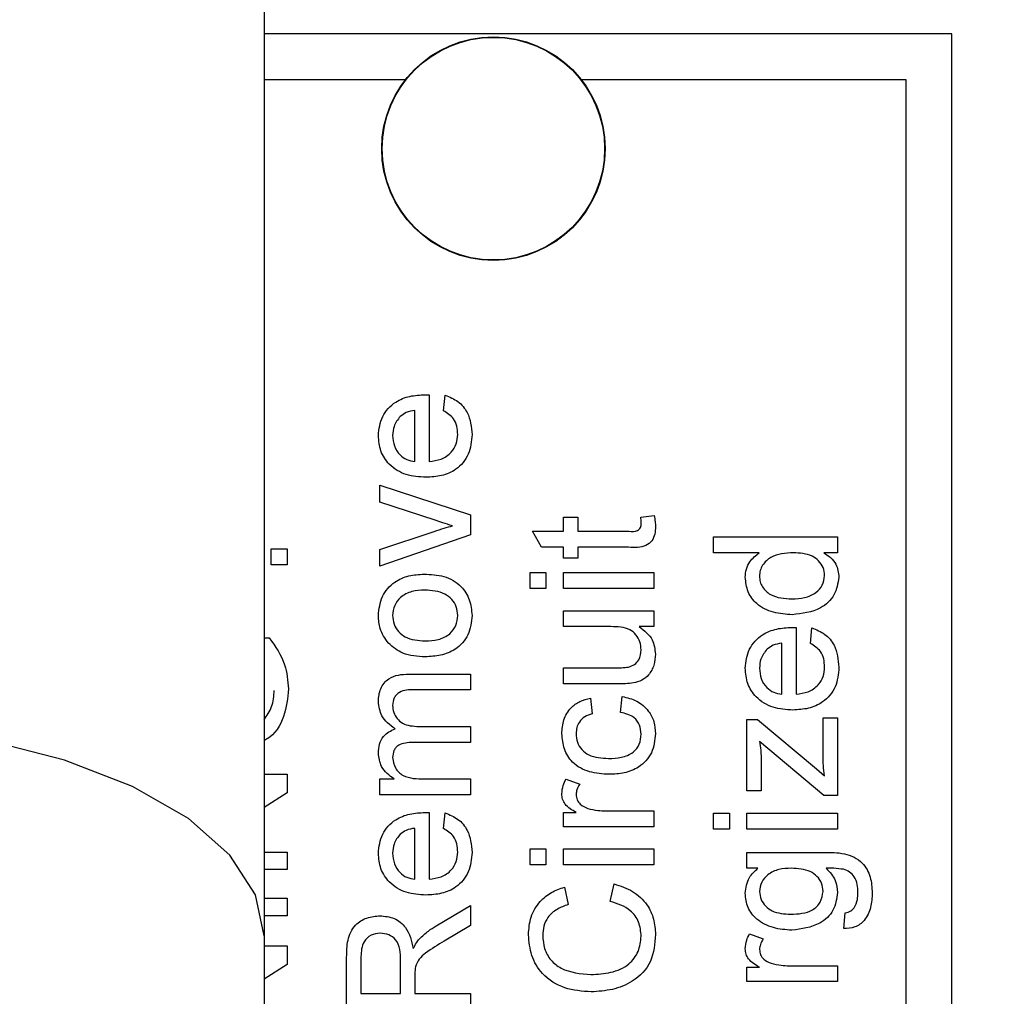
# Model space of a CAD drawing. Header units: millimetres. Extents: x 51 to 3958, y -118 to 3790.
# Tile 14 of 22: x 2012 to 2033, y 1836 to 1857. Entities that reach past the tile are written whole.
import ezdxf

# ---------------------------------------------------------------- set-up
doc = ezdxf.new("R2010")
doc.units = ezdxf.units.MM

msp = doc.modelspace()

# ---------------------------------------------------------------- linework, layer by layer
at = {"color": 7, "linetype": 'Continuous', "lineweight": 25}
for p, q in [((2017.054, 1941.803), (2017.054, 1836.916)), ((2032.054, 1856.571), (2017.054, 1856.571)), ((2032.054, 1814.571), (2032.054, 1856.571)), ((2020.134, 1855.571), (2017.054, 1855.571)), ((2031.054, 1855.571), (2023.973, 1855.571)), ((2031.054, 1815.571), (2031.054, 1855.571)), ((2020.654, 1848.706), (2020.654, 1847.254)), ((2020.965, 1848.358), (2021, 1848.697)), ((2020.342, 1847.254), (2020.342, 1848.362)), ((2019.58, 1846.369), (2019.58, 1846.735)), ((2019.58, 1846.735), (2021.554, 1846.094)), ((2020.784, 1845.973), (2019.58, 1846.369)), ((2021.554, 1846.094), (2021.554, 1845.655)), ((2023.58, 1846.043), (2023.892, 1846.043)), ((2023.58, 1845.731), (2023.58, 1846.043)), ((2023.892, 1846.043), (2023.892, 1845.731)), ((2025.268, 1846.043), (2025.558, 1846.077)), ((2019.58, 1845.336), (2020.762, 1845.729)), ((2021.554, 1845.655), (2019.58, 1844.97)), ((2023.1, 1845.385), (2022.903, 1845.731)), ((2022.903, 1845.731), (2023.58, 1845.731)), ((2023.892, 1845.731), (2025.012, 1845.731)), ((2026.854, 1845.264), (2026.854, 1845.61)), ((2026.854, 1845.61), (2029.554, 1845.61)), ((2029.554, 1845.61), (2029.554, 1845.264)), ((2023.58, 1845.385), (2023.1, 1845.385)), ((2023.58, 1845.143), (2023.58, 1845.385)), ((2024.999, 1845.385), (2023.892, 1845.385)), ((2023.892, 1845.385), (2023.892, 1845.143)), ((2017.207, 1845.35), (2017.554, 1845.35)), ((2017.207, 1845.004), (2017.207, 1845.35)), ((2017.554, 1845.35), (2017.554, 1845.004)), ((2019.58, 1844.97), (2019.58, 1845.336)), ((2023.892, 1845.143), (2023.58, 1845.143)), ((2027.851, 1845.264), (2026.854, 1845.264)), ((2029.554, 1845.264), (2029.256, 1845.264)), ((2017.554, 1845.004), (2017.207, 1845.004)), ((2022.854, 1844.831), (2023.2, 1844.831)), ((2022.854, 1844.485), (2022.854, 1844.831)), ((2023.2, 1844.831), (2023.2, 1844.485)), ((2023.58, 1844.485), (2023.58, 1844.831)), ((2023.58, 1844.831), (2025.554, 1844.831)), ((2025.554, 1844.831), (2025.554, 1844.485)), ((2023.2, 1844.485), (2022.854, 1844.485)), ((2025.554, 1844.485), (2023.58, 1844.485)), ((2023.58, 1843.654), (2023.58, 1844)), ((2023.58, 1844), (2025.554, 1844)), ((2025.554, 1844), (2025.554, 1843.654)), ((2024.617, 1843.654), (2023.58, 1843.654)), ((2025.554, 1843.654), (2025.231, 1843.654)), ((2028.654, 1843.635), (2028.654, 1842.183)), ((2028.965, 1843.287), (2029, 1843.626)), ((2017.054, 1843.412), (2017.168, 1843.412)), ((2028.342, 1842.183), (2028.342, 1843.291)), ((2020.206, 1842.62), (2021.554, 1842.62)), ((2021.554, 1842.62), (2021.554, 1842.274)), ((2023.58, 1842.754), (2024.654, 1842.754)), ((2023.58, 1842.408), (2023.58, 1842.754)), ((2024.797, 1842.408), (2023.58, 1842.408)), ((2021.554, 1842.274), (2020.333, 1842.274)), ((2024.169, 1842.096), (2024.204, 1841.75)), ((2024.827, 1841.785), (2024.861, 1842.131)), ((2027.58, 1840.075), (2027.58, 1841.633)), ((2027.58, 1841.633), (2027.816, 1841.633)), ((2027.816, 1841.633), (2029.099, 1840.553)), ((2029.242, 1840.803), (2029.242, 1841.668)), ((2029.242, 1841.668), (2029.554, 1841.668)), ((2029.554, 1841.668), (2029.554, 1839.971)), ((2020.428, 1841.478), (2021.554, 1841.478)), ((2021.554, 1841.478), (2021.554, 1841.132)), ((2021.554, 1841.132), (2020.295, 1841.132)), ((2029.26, 1839.971), (2027.857, 1841.152)), ((2027.892, 1840.808), (2027.892, 1840.075)), ((2017.054, 1840.435), (2017.554, 1840.435)), ((2017.554, 1840.435), (2017.554, 1840.032)), ((2029.099, 1840.553), (2029.277, 1840.404)), ((2019.58, 1839.989), (2019.58, 1840.335)), ((2019.58, 1840.335), (2019.888, 1840.335)), ((2020.549, 1840.335), (2021.554, 1840.335)), ((2021.554, 1840.335), (2021.554, 1839.989)), ((2023.638, 1840.331), (2023.939, 1840.223)), ((2017.554, 1840.032), (2017.054, 1839.711)), ((2021.554, 1839.989), (2019.58, 1839.989)), ((2027.892, 1840.075), (2027.58, 1840.075)), ((2029.554, 1839.971), (2029.26, 1839.971)), ((2020.654, 1839.603), (2020.654, 1838.15)), ((2020.965, 1839.254), (2021, 1839.593)), ((2023.58, 1839.293), (2023.58, 1839.604)), ((2023.58, 1839.604), (2023.856, 1839.604)), ((2024.505, 1839.639), (2025.554, 1839.639)), ((2025.554, 1839.639), (2025.554, 1839.293)), ((2026.854, 1839.587), (2027.2, 1839.587)), ((2026.854, 1839.241), (2026.854, 1839.587)), ((2027.2, 1839.587), (2027.2, 1839.241)), ((2027.58, 1839.241), (2027.58, 1839.587)), ((2027.58, 1839.587), (2029.554, 1839.587)), ((2029.554, 1839.587), (2029.554, 1839.241)), ((2020.342, 1838.15), (2020.342, 1839.258)), ((2025.554, 1839.293), (2023.58, 1839.293)), ((2027.2, 1839.241), (2026.854, 1839.241)), ((2029.554, 1839.241), (2027.58, 1839.241)), ((2017.054, 1838.739), (2017.554, 1838.739)), ((2017.554, 1838.739), (2017.554, 1838.358)), ((2022.854, 1838.462), (2022.854, 1838.808)), ((2022.854, 1838.808), (2023.2, 1838.808)), ((2023.2, 1838.808), (2023.2, 1838.462)), ((2023.58, 1838.462), (2023.58, 1838.808)), ((2023.58, 1838.808), (2025.554, 1838.808)), ((2025.554, 1838.808), (2025.554, 1838.462)), ((2027.58, 1838.388), (2027.58, 1838.734)), ((2027.58, 1838.734), (2029.262, 1838.734)), ((2017.554, 1838.358), (2017.054, 1838.358)), ((2023.2, 1838.462), (2022.854, 1838.462)), ((2025.554, 1838.462), (2023.58, 1838.462)), ((2027.823, 1838.388), (2027.58, 1838.388)), ((2023.604, 1837.977), (2023.685, 1837.596)), ((2024.601, 1837.666), (2024.689, 1838.046)), ((2017.054, 1837.735), (2017.554, 1837.735)), ((2017.554, 1837.735), (2017.554, 1837.354)), ((2020.808, 1837.132), (2021.554, 1837.575)), ((2021.554, 1837.575), (2021.554, 1837.139)), ((2029.692, 1837.073), (2029.727, 1837.419)), ((2017.554, 1837.354), (2017.054, 1837.354)), ((2021.554, 1837.139), (2020.983, 1836.802)), ((2017.054, 1836.916), (2017.054, 1743.301)), ((2027.638, 1836.956), (2027.939, 1836.848)), ((2017.054, 1836.696), (2017.554, 1836.696)), ((2017.554, 1836.696), (2017.554, 1836.294)), ((2018.854, 1835.277), (2018.854, 1836.449)), ((2019.165, 1836.463), (2019.165, 1835.658)), ((2020.03, 1835.658), (2020.03, 1836.381)), ((2017.554, 1836.294), (2017.054, 1835.973)), ((2027.58, 1835.918), (2027.58, 1836.229)), ((2027.58, 1836.229), (2027.856, 1836.229)), ((2028.505, 1836.264), (2029.554, 1836.264)), ((2029.554, 1836.264), (2029.554, 1835.918)), ((2020.342, 1836.048), (2020.342, 1835.658)), ((2029.554, 1835.918), (2027.58, 1835.918)), ((2019.165, 1835.658), (2020.03, 1835.658)), ((2020.342, 1835.658), (2021.554, 1835.658)), ((2021.554, 1835.658), (2021.554, 1835.277))]:
    msp.add_line(p, q, dxfattribs=at)
at = {"color": 7, "linetype": 'Continuous', "lineweight": 25, "flags": 128}
msp.add_lwpolyline([(2017.054, 1836.916), (2016.866, 1837.812), (2016.309, 1838.674), (2015.404, 1839.469), (2014.186, 1840.169), (2012.7, 1840.747), (2011.001, 1841.18), (2009.154, 1841.454), (2007.228, 1841.557)], dxfattribs=at)
at = {"color": 7, "linetype": 'Continuous', "lineweight": 25}
for centre, radius in [((2004.554, 1836.071), 248), ((2004.554, 1836.071), 204), ((2004.554, 1836.071), 175), ((2004.554, 1836.071), 174), ((2022.054, 1854.071), 2.436), ((2022.054, 1854.071), 2.425)]:
    msp.add_circle(centre, radius, dxfattribs=at)
msp.add_arc((2004.554, 1836.071), 174.869, 92.56007, 87.43993, dxfattribs=at)
at = {"color": 1, "linetype": 'Continuous', "lineweight": 25}
msp.add_open_spline([(2015.486, 1974.341), (2017.509, 1973.972), (2021.571, 1973.232), (2028.096, 1971.288), (2034.808, 1968.608), (2041.586, 1965.076), (2048.09, 1960.91), (2054.451, 1956.064), (2060.679, 1950.66), (2067.714, 1943.978), (2075.411, 1935.9), (2083.614, 1925.955), (2091.227, 1915.223), (2098.184, 1903.627), (2104.334, 1891.505), (2109.09, 1880.004), (2112.43, 1869.324), (2114.609, 1859.522), (2115.942, 1849.484), (2116.38, 1839.367), (2115.906, 1829.34), (2114.558, 1819.378), (2112.31, 1809.467), (2109.367, 1800.341), (2105.928, 1792.032), (2102.157, 1784.523), (2097.748, 1777.176), (2092.758, 1770.103), (2086.939, 1763.226), (2082.768, 1758.705), (2080.317, 1756.613), (2080.304, 1756.602)], degree=3, knots=[0, 0, 0, 0, 0.022148, 0.044472, 0.073363, 0.10017, 0.127202, 0.157194, 0.187229, 0.217255, 0.263349, 0.309443, 0.358779, 0.408117, 0.458578, 0.50902, 0.545827, 0.582632, 0.620478, 0.658324, 0.695181, 0.732039, 0.770009, 0.807978, 0.838306, 0.869568, 0.900829, 0.932805, 0.964781, 0.999807, 1, 1, 1, 1], dxfattribs=at)
at = {"color": 7, "linetype": 'Continuous', "lineweight": 25}
for points, knots in [([(2019.546, 1847.82), (2019.562, 1847.963), (2019.596, 1848.249), (2019.885, 1848.554), (2020.229, 1848.691), (2020.453, 1848.702), (2020.565, 1848.708)], [0, 0, 0, 0, 0.279369, 0.558397, 0.778885, 1, 1, 1, 1]), ([(2020.565, 1848.708), (2020.581, 1848.708), (2020.611, 1848.707), (2020.641, 1848.707), (2020.654, 1848.706)], [0, 0, 0, 0, 0.559989, 1, 1, 1, 1]), ([(2021, 1848.697), (2021.098, 1848.658), (2021.294, 1848.581), (2021.546, 1848.278), (2021.572, 1848.005), (2021.588, 1847.838)], [0, 0, 0, 0, 0.280613, 0.560833, 1, 1, 1, 1]), ([(2020.023, 1848.235), (2019.968, 1848.166), (2019.871, 1848.043), (2019.862, 1847.887), (2019.857, 1847.818)], [0, 0, 0, 0, 0.558522, 1, 1, 1, 1]), ([(2020.342, 1848.362), (2020.276, 1848.353), (2020.159, 1848.337), (2020.064, 1848.266), (2020.023, 1848.235)], [0, 0, 0, 0, 0.5606758, 1, 1, 1, 1]), ([(2021.277, 1847.844), (2021.273, 1847.903), (2021.266, 1848.022), (2021.181, 1848.227), (2021.047, 1848.308), (2020.965, 1848.358)], [0, 0, 0, 0, 0.281288, 0.56191, 1, 1, 1, 1]), ([(2020.584, 1846.908), (2020.437, 1846.917), (2020.146, 1846.934), (2019.785, 1847.152), (2019.575, 1847.475), (2019.556, 1847.705), (2019.546, 1847.82)], [0, 0, 0, 0, 0.280748, 0.559772, 0.779671, 1, 1, 1, 1]), ([(2019.857, 1847.818), (2019.864, 1847.741), (2019.877, 1847.587), (2019.997, 1847.4), (2020.161, 1847.282), (2020.282, 1847.263), (2020.342, 1847.254)], [0, 0, 0, 0, 0.28019, 0.559721, 0.779644, 1, 1, 1, 1]), ([(2021.588, 1847.838), (2021.575, 1847.692), (2021.549, 1847.401), (2021.273, 1847.075), (2020.926, 1846.926), (2020.698, 1846.914), (2020.584, 1846.908)], [0, 0, 0, 0, 0.279949, 0.558659, 0.778992, 1, 1, 1, 1]), ([(2020.654, 1847.254), (2020.743, 1847.265), (2020.921, 1847.286), (2021.135, 1847.431), (2021.259, 1847.632), (2021.271, 1847.773), (2021.277, 1847.844)], [0, 0, 0, 0, 0.280634, 0.55969, 0.77966, 1, 1, 1, 1]), ([(2025.277, 1845.907), (2025.276, 1845.932), (2025.274, 1845.978), (2025.27, 1846.023), (2025.268, 1846.043)], [0, 0, 0, 0, 0.559996, 1, 1, 1, 1]), ([(2025.558, 1846.077), (2025.567, 1846.032), (2025.584, 1845.951), (2025.587, 1845.869), (2025.588, 1845.833)], [0, 0, 0, 0, 0.56012, 1, 1, 1, 1]), ([(2020.762, 1845.729), (2020.836, 1845.754), (2020.967, 1845.798), (2021.101, 1845.836), (2021.16, 1845.852)], [0, 0, 0, 0, 0.559982, 1, 1, 1, 1]), ([(2021.16, 1845.852), (2021.089, 1845.873), (2020.963, 1845.91), (2020.839, 1845.954), (2020.784, 1845.973)], [0, 0, 0, 0, 0.559979, 1, 1, 1, 1]), ([(2025.588, 1845.833), (2025.586, 1845.779), (2025.582, 1845.67), (2025.519, 1845.514), (2025.322, 1845.365), (2025.132, 1845.377), (2024.999, 1845.385)], [0, 0, 0, 0, 0.187436, 0.373828, 0.559467, 1, 1, 1, 1]), ([(2025.012, 1845.731), (2025.077, 1845.727), (2025.158, 1845.721), (2025.237, 1845.775), (2025.273, 1845.827), (2025.275, 1845.875), (2025.277, 1845.907)], [0, 0, 0, 0, 0.499605, 0.625241, 0.750372, 1, 1, 1, 1]), ([(2027.546, 1844.73), (2027.55, 1844.79), (2027.559, 1844.91), (2027.656, 1845.107), (2027.777, 1845.204), (2027.851, 1845.264)], [0, 0, 0, 0, 0.280576, 0.5609011, 1, 1, 1, 1]), ([(2028.594, 1845.264), (2028.421, 1845.255), (2028.162, 1845.242), (2027.938, 1845.033), (2027.866, 1844.879), (2027.86, 1844.795), (2027.857, 1844.753)], [0, 0, 0, 0, 0.498968, 0.748689, 0.874286, 1, 1, 1, 1]), ([(2029.277, 1844.767), (2029.27, 1844.826), (2029.257, 1844.945), (2029.151, 1845.093), (2028.939, 1845.245), (2028.736, 1845.256), (2028.594, 1845.264)], [0, 0, 0, 0, 0.1867099, 0.3735367, 0.5605203, 1, 1, 1, 1]), ([(2029.256, 1845.264), (2029.308, 1845.231), (2029.413, 1845.166), (2029.557, 1844.99), (2029.576, 1844.83), (2029.588, 1844.732)], [0, 0, 0, 0, 0.281111, 0.561721, 1, 1, 1, 1]), ([(2019.546, 1843.898), (2019.561, 1844.039), (2019.592, 1844.323), (2019.869, 1844.631), (2020.206, 1844.779), (2020.428, 1844.791), (2020.539, 1844.796)], [0, 0, 0, 0, 0.279559, 0.558599, 0.77899, 1, 1, 1, 1]), ([(2020.539, 1844.796), (2020.687, 1844.792), (2020.98, 1844.782), (2021.349, 1844.571), (2021.554, 1844.242), (2021.577, 1844.012), (2021.588, 1843.898)], [0, 0, 0, 0, 0.281032, 0.559515, 0.779598, 1, 1, 1, 1]), ([(2028.569, 1843.914), (2028.431, 1843.923), (2028.157, 1843.941), (2027.802, 1844.113), (2027.582, 1844.406), (2027.558, 1844.622), (2027.546, 1844.73)], [0, 0, 0, 0, 0.280963, 0.560445, 0.78013, 1, 1, 1, 1]), ([(2027.857, 1844.753), (2027.86, 1844.713), (2027.866, 1844.631), (2027.933, 1844.482), (2028.151, 1844.28), (2028.401, 1844.268), (2028.568, 1844.26)], [0, 0, 0, 0, 0.125719, 0.251357, 0.501026, 1, 1, 1, 1]), ([(2028.568, 1844.26), (2028.659, 1844.264), (2028.842, 1844.271), (2029.08, 1844.373), (2029.245, 1844.552), (2029.266, 1844.696), (2029.277, 1844.767)], [0, 0, 0, 0, 0.281203, 0.560834, 0.780804, 1, 1, 1, 1]), ([(2029.588, 1844.732), (2029.566, 1844.596), (2029.521, 1844.324), (2029.137, 1843.975), (2028.784, 1843.937), (2028.569, 1843.914)], [0, 0, 0, 0, 0.279613, 0.559898, 1, 1, 1, 1]), ([(2020.556, 1844.45), (2020.462, 1844.446), (2020.274, 1844.438), (2020.035, 1844.316), (2019.882, 1844.119), (2019.865, 1843.971), (2019.857, 1843.898)], [0, 0, 0, 0, 0.281064, 0.560319, 0.780171, 1, 1, 1, 1]), ([(2021.277, 1843.898), (2021.271, 1843.962), (2021.26, 1844.09), (2021.152, 1844.255), (2020.929, 1844.428), (2020.71, 1844.441), (2020.556, 1844.45)], [0, 0, 0, 0, 0.187042, 0.373951, 0.560983, 1, 1, 1, 1]), ([(2019.763, 1843.293), (2019.692, 1843.396), (2019.565, 1843.579), (2019.552, 1843.8), (2019.546, 1843.898)], [0, 0, 0, 0, 0.559036, 1, 1, 1, 1]), ([(2019.857, 1843.898), (2019.863, 1843.834), (2019.874, 1843.707), (2019.977, 1843.542), (2020.196, 1843.367), (2020.413, 1843.353), (2020.566, 1843.343)], [0, 0, 0, 0, 0.187131, 0.374024, 0.561095, 1, 1, 1, 1]), ([(2020.566, 1843.343), (2020.661, 1843.347), (2020.851, 1843.355), (2021.098, 1843.471), (2021.252, 1843.673), (2021.269, 1843.823), (2021.277, 1843.898)], [0, 0, 0, 0, 0.281129, 0.560387, 0.780166, 1, 1, 1, 1]), ([(2021.588, 1843.898), (2021.573, 1843.753), (2021.542, 1843.463), (2021.256, 1843.149), (2020.906, 1843.013), (2020.68, 1843.002), (2020.567, 1842.996)], [0, 0, 0, 0, 0.279614, 0.558371, 0.778858, 1, 1, 1, 1]), ([(2025.277, 1843.147), (2025.271, 1843.206), (2025.259, 1843.324), (2025.172, 1843.483), (2024.966, 1843.65), (2024.761, 1843.652), (2024.617, 1843.654)], [0, 0, 0, 0, 0.1871178, 0.3742566, 0.5608398, 1, 1, 1, 1]), ([(2025.231, 1843.654), (2025.344, 1843.568), (2025.545, 1843.413), (2025.575, 1843.164), (2025.588, 1843.054)], [0, 0, 0, 0, 0.559471, 1, 1, 1, 1]), ([(2027.546, 1842.749), (2027.562, 1842.892), (2027.596, 1843.178), (2027.885, 1843.483), (2028.229, 1843.62), (2028.453, 1843.631), (2028.565, 1843.637)], [0, 0, 0, 0, 0.2793642, 0.5583987, 0.7788862, 1, 1, 1, 1]), ([(2028.565, 1843.637), (2028.581, 1843.637), (2028.611, 1843.636), (2028.641, 1843.635), (2028.654, 1843.635)], [0, 0, 0, 0, 0.560007, 1, 1, 1, 1]), ([(2029, 1843.626), (2029.098, 1843.587), (2029.294, 1843.509), (2029.546, 1843.207), (2029.572, 1842.934), (2029.588, 1842.767)], [0, 0, 0, 0, 0.28061, 0.560831, 1, 1, 1, 1]), ([(2017.168, 1843.412), (2017.299, 1843.222), (2017.534, 1842.884), (2017.571, 1842.476), (2017.588, 1842.296)], [0, 0, 0, 0, 0.559917, 1, 1, 1, 1]), ([(2020.567, 1842.996), (2020.398, 1843.004), (2020.095, 1843.018), (2019.864, 1843.209), (2019.763, 1843.293)], [0, 0, 0, 0, 0.560963, 1, 1, 1, 1]), ([(2028.342, 1843.291), (2028.276, 1843.282), (2028.159, 1843.266), (2028.064, 1843.195), (2028.023, 1843.164)], [0, 0, 0, 0, 0.5606723, 1, 1, 1, 1]), ([(2029.277, 1842.773), (2029.273, 1842.832), (2029.266, 1842.951), (2029.181, 1843.155), (2029.047, 1843.237), (2028.965, 1843.287)], [0, 0, 0, 0, 0.281276, 0.561908, 1, 1, 1, 1]), ([(2025, 1842.774), (2025.045, 1842.789), (2025.134, 1842.82), (2025.253, 1842.95), (2025.268, 1843.073), (2025.277, 1843.147)], [0, 0, 0, 0, 0.280867, 0.561201, 1, 1, 1, 1]), ([(2025.588, 1843.054), (2025.581, 1842.974), (2025.566, 1842.813), (2025.46, 1842.607), (2025.293, 1842.475), (2025.169, 1842.443), (2025.107, 1842.427)], [0, 0, 0, 0, 0.2802868, 0.5601867, 0.7796071, 1, 1, 1, 1]), ([(2028.023, 1843.164), (2027.968, 1843.095), (2027.871, 1842.972), (2027.862, 1842.816), (2027.857, 1842.747)], [0, 0, 0, 0, 0.5585101, 1, 1, 1, 1]), ([(2019.546, 1842.022), (2019.553, 1842.118), (2019.567, 1842.309), (2019.747, 1842.527), (2019.982, 1842.611), (2020.131, 1842.617), (2020.206, 1842.62)], [0, 0, 0, 0, 0.280319, 0.558226, 0.778715, 1, 1, 1, 1]), ([(2024.654, 1842.754), (2024.718, 1842.754), (2024.834, 1842.753), (2024.949, 1842.768), (2025, 1842.774)], [0, 0, 0, 0, 0.5602436, 1, 1, 1, 1]), ([(2028.584, 1841.837), (2028.437, 1841.845), (2028.146, 1841.863), (2027.785, 1842.081), (2027.575, 1842.404), (2027.556, 1842.634), (2027.546, 1842.749)], [0, 0, 0, 0, 0.280748, 0.559776, 0.779667, 1, 1, 1, 1]), ([(2027.857, 1842.747), (2027.864, 1842.67), (2027.877, 1842.515), (2027.997, 1842.329), (2028.161, 1842.211), (2028.282, 1842.192), (2028.342, 1842.183)], [0, 0, 0, 0, 0.2801881, 0.5597315, 0.7796432, 1, 1, 1, 1]), ([(2029.588, 1842.767), (2029.575, 1842.621), (2029.549, 1842.33), (2029.273, 1842.004), (2028.926, 1841.855), (2028.698, 1841.843), (2028.584, 1841.837)], [0, 0, 0, 0, 0.2799526, 0.5586613, 0.7789941, 1, 1, 1, 1]), ([(2028.654, 1842.183), (2028.743, 1842.194), (2028.921, 1842.215), (2029.135, 1842.36), (2029.259, 1842.561), (2029.271, 1842.702), (2029.277, 1842.773)], [0, 0, 0, 0, 0.2806327, 0.5596863, 0.7796542, 1, 1, 1, 1]), ([(2025.107, 1842.427), (2025.05, 1842.42), (2024.946, 1842.408), (2024.843, 1842.408), (2024.797, 1842.408)], [0, 0, 0, 0, 0.559838, 1, 1, 1, 1]), ([(2017.588, 1842.296), (2017.566, 1842.095), (2017.522, 1841.695), (2017.28, 1841.283), (2017.076, 1841.184), (2017.054, 1841.173)], [0, 0, 0, 0, 0.472842, 0.943366, 1, 1, 1, 1]), ([(2017.054, 1841.622), (2017.117, 1841.715), (2017.249, 1841.908), (2017.267, 1842.143), (2017.277, 1842.264)], [0, 0, 0, 0, 0.480677, 1, 1, 1, 1]), ([(2020.333, 1842.274), (2020.216, 1842.276), (2020.07, 1842.279), (2019.938, 1842.172), (2019.873, 1842.079), (2019.864, 1841.995), (2019.857, 1841.938)], [0, 0, 0, 0, 0.499045, 0.624569, 0.750311, 1, 1, 1, 1]), ([(2019.912, 1841.424), (2019.798, 1841.509), (2019.595, 1841.663), (2019.561, 1841.912), (2019.546, 1842.022)], [0, 0, 0, 0, 0.560017, 1, 1, 1, 1]), ([(2019.857, 1841.938), (2019.861, 1841.887), (2019.87, 1841.783), (2019.948, 1841.644), (2020.123, 1841.494), (2020.302, 1841.485), (2020.428, 1841.478)], [0, 0, 0, 0, 0.187284, 0.374338, 0.56118, 1, 1, 1, 1]), ([(2023.546, 1841.32), (2023.553, 1841.423), (2023.567, 1841.627), (2023.719, 1841.88), (2023.935, 1842.037), (2024.091, 1842.077), (2024.169, 1842.096)], [0, 0, 0, 0, 0.280267, 0.559438, 0.779537, 1, 1, 1, 1]), ([(2024.861, 1842.131), (2024.971, 1842.106), (2025.19, 1842.055), (2025.433, 1841.844), (2025.569, 1841.585), (2025.582, 1841.409), (2025.588, 1841.321)], [0, 0, 0, 0, 0.280202, 0.559511, 0.779584, 1, 1, 1, 1]), ([(2024.204, 1841.75), (2024.15, 1841.733), (2024.043, 1841.699), (2023.928, 1841.587), (2023.866, 1841.454), (2023.86, 1841.366), (2023.857, 1841.322)], [0, 0, 0, 0, 0.280214, 0.5594755, 0.7796476, 1, 1, 1, 1]), ([(2025.277, 1841.309), (2025.27, 1841.377), (2025.257, 1841.512), (2025.106, 1841.718), (2024.932, 1841.76), (2024.827, 1841.785)], [0, 0, 0, 0, 0.280898, 0.560905, 1, 1, 1, 1]), ([(2019.546, 1840.899), (2019.55, 1840.964), (2019.558, 1841.093), (2019.644, 1841.256), (2019.769, 1841.369), (2019.864, 1841.405), (2019.912, 1841.424)], [0, 0, 0, 0, 0.280177, 0.559514, 0.779664, 1, 1, 1, 1]), ([(2024.575, 1840.435), (2024.431, 1840.444), (2024.145, 1840.461), (2023.777, 1840.656), (2023.579, 1840.983), (2023.557, 1841.208), (2023.546, 1841.32)], [0, 0, 0, 0, 0.280839, 0.55968, 0.779584, 1, 1, 1, 1]), ([(2023.857, 1841.322), (2023.863, 1841.259), (2023.873, 1841.133), (2023.974, 1840.967), (2024.197, 1840.799), (2024.414, 1840.788), (2024.565, 1840.781)], [0, 0, 0, 0, 0.18709, 0.37388, 0.56073, 1, 1, 1, 1]), ([(2024.565, 1840.781), (2024.659, 1840.784), (2024.846, 1840.791), (2025.097, 1840.889), (2025.254, 1841.087), (2025.269, 1841.235), (2025.277, 1841.309)], [0, 0, 0, 0, 0.281276, 0.560534, 0.780109, 1, 1, 1, 1]), ([(2025.588, 1841.321), (2025.573, 1841.177), (2025.543, 1840.891), (2025.255, 1840.584), (2024.91, 1840.451), (2024.687, 1840.44), (2024.575, 1840.435)], [0, 0, 0, 0, 0.279596, 0.5583433, 0.7788337, 1, 1, 1, 1]), ([(2020.295, 1841.132), (2020.187, 1841.126), (2020.052, 1841.119), (2019.925, 1841.023), (2019.867, 1840.932), (2019.861, 1840.853), (2019.857, 1840.799)], [0, 0, 0, 0, 0.498519, 0.624139, 0.749636, 1, 1, 1, 1]), ([(2027.857, 1841.152), (2027.868, 1841.088), (2027.887, 1840.974), (2027.89, 1840.859), (2027.892, 1840.808)], [0, 0, 0, 0, 0.560012, 1, 1, 1, 1]), ([(2019.888, 1840.335), (2019.835, 1840.372), (2019.728, 1840.444), (2019.582, 1840.63), (2019.559, 1840.797), (2019.546, 1840.899)], [0, 0, 0, 0, 0.280954, 0.561784, 1, 1, 1, 1]), ([(2019.857, 1840.799), (2019.869, 1840.72), (2019.886, 1840.602), (2019.985, 1840.475), (2020.183, 1840.34), (2020.386, 1840.338), (2020.549, 1840.335)], [0, 0, 0, 0, 0.249231, 0.374863, 0.500556, 1, 1, 1, 1]), ([(2029.277, 1840.404), (2029.266, 1840.478), (2029.247, 1840.61), (2029.243, 1840.744), (2029.242, 1840.803)], [0, 0, 0, 0, 0.560002, 1, 1, 1, 1]), ([(2023.546, 1840.007), (2023.552, 1840.071), (2023.563, 1840.185), (2023.615, 1840.286), (2023.638, 1840.331)], [0, 0, 0, 0, 0.559552, 1, 1, 1, 1]), ([(2023.939, 1840.223), (2023.913, 1840.183), (2023.869, 1840.113), (2023.861, 1840.03), (2023.857, 1839.994)], [0, 0, 0, 0, 0.560106, 1, 1, 1, 1]), ([(2023.856, 1839.604), (2023.768, 1839.656), (2023.645, 1839.728), (2023.556, 1839.889), (2023.549, 1839.968), (2023.546, 1840.007)], [0, 0, 0, 0, 0.55959, 0.779775, 1, 1, 1, 1]), ([(2023.857, 1839.994), (2023.862, 1839.954), (2023.872, 1839.875), (2023.958, 1839.757), (2024.053, 1839.717), (2024.11, 1839.692)], [0, 0, 0, 0, 0.280311, 0.560907, 1, 1, 1, 1]), ([(2019.546, 1838.716), (2019.562, 1838.859), (2019.596, 1839.145), (2019.885, 1839.45), (2020.229, 1839.587), (2020.453, 1839.598), (2020.565, 1839.604)], [0, 0, 0, 0, 0.279365, 0.558396, 0.778885, 1, 1, 1, 1]), ([(2020.565, 1839.604), (2020.581, 1839.604), (2020.611, 1839.603), (2020.641, 1839.603), (2020.654, 1839.603)], [0, 0, 0, 0, 0.559988, 1, 1, 1, 1]), ([(2021, 1839.593), (2021.098, 1839.554), (2021.294, 1839.477), (2021.546, 1839.175), (2021.572, 1838.901), (2021.588, 1838.734)], [0, 0, 0, 0, 0.280614, 0.560831, 1, 1, 1, 1]), ([(2024.11, 1839.692), (2024.183, 1839.675), (2024.313, 1839.643), (2024.447, 1839.64), (2024.505, 1839.639)], [0, 0, 0, 0, 0.559884, 1, 1, 1, 1]), ([(2020.023, 1839.131), (2019.968, 1839.062), (2019.871, 1838.939), (2019.862, 1838.783), (2019.857, 1838.714)], [0, 0, 0, 0, 0.558516, 1, 1, 1, 1]), ([(2020.342, 1839.258), (2020.276, 1839.249), (2020.159, 1839.233), (2020.064, 1839.162), (2020.023, 1839.131)], [0, 0, 0, 0, 0.5606758, 1, 1, 1, 1]), ([(2021.277, 1838.74), (2021.273, 1838.799), (2021.266, 1838.919), (2021.181, 1839.123), (2021.047, 1839.204), (2020.965, 1839.254)], [0, 0, 0, 0, 0.281276, 0.561909, 1, 1, 1, 1]), ([(2020.584, 1837.804), (2020.437, 1837.813), (2020.146, 1837.83), (2019.785, 1838.048), (2019.575, 1838.372), (2019.556, 1838.601), (2019.546, 1838.716)], [0, 0, 0, 0, 0.280747, 0.559773, 0.779667, 1, 1, 1, 1]), ([(2019.857, 1838.714), (2019.864, 1838.637), (2019.877, 1838.483), (2019.997, 1838.297), (2020.161, 1838.178), (2020.282, 1838.16), (2020.342, 1838.15)], [0, 0, 0, 0, 0.280189, 0.559727, 0.779643, 1, 1, 1, 1]), ([(2021.588, 1838.734), (2021.575, 1838.588), (2021.549, 1838.297), (2021.273, 1837.971), (2020.926, 1837.822), (2020.698, 1837.81), (2020.584, 1837.804)], [0, 0, 0, 0, 0.279952, 0.558661, 0.778993, 1, 1, 1, 1]), ([(2020.654, 1838.15), (2020.743, 1838.161), (2020.921, 1838.182), (2021.135, 1838.327), (2021.259, 1838.528), (2021.271, 1838.669), (2021.277, 1838.74)], [0, 0, 0, 0, 0.280632, 0.559686, 0.779661, 1, 1, 1, 1]), ([(2029.262, 1838.734), (2029.411, 1838.735), (2029.707, 1838.735), (2030.106, 1838.552), (2030.293, 1838.199), (2030.308, 1837.966), (2030.315, 1837.848)], [0, 0, 0, 0, 0.281939, 0.558883, 0.778942, 1, 1, 1, 1]), ([(2027.546, 1837.845), (2027.562, 1837.965), (2027.592, 1838.181), (2027.752, 1838.325), (2027.823, 1838.388)], [0, 0, 0, 0, 0.558412, 1, 1, 1, 1]), ([(2028.548, 1838.388), (2028.458, 1838.384), (2028.279, 1838.377), (2028.046, 1838.272), (2027.886, 1838.092), (2027.867, 1837.951), (2027.857, 1837.88)], [0, 0, 0, 0, 0.281133, 0.560578, 0.780632, 1, 1, 1, 1]), ([(2029.242, 1837.885), (2029.236, 1837.945), (2029.223, 1838.066), (2029.117, 1838.218), (2028.899, 1838.371), (2028.693, 1838.381), (2028.548, 1838.388)], [0, 0, 0, 0, 0.186757, 0.373465, 0.560356, 1, 1, 1, 1]), ([(2029.691, 1838.365), (2029.62, 1838.374), (2029.494, 1838.391), (2029.367, 1838.389), (2029.311, 1838.388)], [0, 0, 0, 0, 0.559584, 1, 1, 1, 1]), ([(2029.311, 1838.388), (2029.389, 1838.304), (2029.528, 1838.153), (2029.546, 1837.95), (2029.554, 1837.861)], [0, 0, 0, 0, 0.559113, 1, 1, 1, 1]), ([(2030.004, 1837.856), (2030.001, 1837.916), (2029.997, 1838.037), (2029.936, 1838.198), (2029.825, 1838.314), (2029.736, 1838.348), (2029.691, 1838.365)], [0, 0, 0, 0, 0.280572, 0.559843, 0.779848, 1, 1, 1, 1]), ([(2022.819, 1836.937), (2022.829, 1837.069), (2022.848, 1837.333), (2023.044, 1837.657), (2023.31, 1837.874), (2023.506, 1837.943), (2023.604, 1837.977)], [0, 0, 0, 0, 0.2800827, 0.5594478, 0.7795473, 1, 1, 1, 1]), ([(2024.689, 1838.046), (2024.827, 1838.002), (2025.103, 1837.912), (2025.405, 1837.627), (2025.566, 1837.285), (2025.581, 1837.058), (2025.588, 1836.944)], [0, 0, 0, 0, 0.280257, 0.559549, 0.779593, 1, 1, 1, 1]), ([(2028.561, 1837.038), (2028.425, 1837.048), (2028.154, 1837.068), (2027.805, 1837.238), (2027.579, 1837.523), (2027.557, 1837.737), (2027.546, 1837.845)], [0, 0, 0, 0, 0.280872, 0.560613, 0.780191, 1, 1, 1, 1]), ([(2027.857, 1837.88), (2027.864, 1837.821), (2027.877, 1837.704), (2027.985, 1837.557), (2028.194, 1837.405), (2028.396, 1837.393), (2028.537, 1837.384)], [0, 0, 0, 0, 0.1867647, 0.3735841, 0.5606292, 1, 1, 1, 1]), ([(2028.537, 1837.384), (2028.703, 1837.393), (2028.952, 1837.405), (2029.207, 1837.641), (2029.23, 1837.804), (2029.242, 1837.885)], [0, 0, 0, 0, 0.49999, 0.750207, 1, 1, 1, 1]), ([(2029.554, 1837.861), (2029.537, 1837.724), (2029.505, 1837.452), (2029.12, 1837.108), (2028.773, 1837.065), (2028.561, 1837.038)], [0, 0, 0, 0, 0.28016, 0.560211, 1, 1, 1, 1]), ([(2030.315, 1837.848), (2030.309, 1837.743), (2030.296, 1837.532), (2030.172, 1837.256), (2029.943, 1837.086), (2029.776, 1837.077), (2029.692, 1837.073)], [0, 0, 0, 0, 0.280997, 0.560787, 0.779843, 1, 1, 1, 1]), ([(2029.921, 1837.528), (2029.949, 1837.586), (2030, 1837.69), (2030.002, 1837.805), (2030.004, 1837.856)], [0, 0, 0, 0, 0.55883, 1, 1, 1, 1]), ([(2025.277, 1836.908), (2025.267, 1837.012), (2025.247, 1837.22), (2025.017, 1837.535), (2024.759, 1837.616), (2024.601, 1837.666)], [0, 0, 0, 0, 0.280712, 0.560905, 1, 1, 1, 1]), ([(2023.685, 1837.596), (2023.601, 1837.567), (2023.434, 1837.507), (2023.242, 1837.34), (2023.143, 1837.128), (2023.135, 1836.988), (2023.13, 1836.918)], [0, 0, 0, 0, 0.280556, 0.559737, 0.779655, 1, 1, 1, 1]), ([(2029.727, 1837.419), (2029.77, 1837.428), (2029.846, 1837.445), (2029.898, 1837.503), (2029.921, 1837.528)], [0, 0, 0, 0, 0.56034, 1, 1, 1, 1]), ([(2018.854, 1836.449), (2018.855, 1836.573), (2018.858, 1836.82), (2019.005, 1837.153), (2019.29, 1837.325), (2019.484, 1837.344), (2019.582, 1837.354)], [0, 0, 0, 0, 0.281672, 0.5592, 0.77941, 1, 1, 1, 1]), ([(2019.582, 1837.354), (2019.687, 1837.343), (2019.898, 1837.321), (2020.209, 1837.072), (2020.27, 1836.803), (2020.307, 1836.638)], [0, 0, 0, 0, 0.2805195, 0.560501, 1, 1, 1, 1]), ([(2020.44, 1836.848), (2020.504, 1836.908), (2020.616, 1837.016), (2020.75, 1837.097), (2020.808, 1837.132)], [0, 0, 0, 0, 0.559793, 1, 1, 1, 1]), ([(2019.59, 1836.973), (2019.519, 1836.965), (2019.378, 1836.949), (2019.183, 1836.761), (2019.172, 1836.576), (2019.165, 1836.463)], [0, 0, 0, 0, 0.280404, 0.559979, 1, 1, 1, 1]), ([(2020.03, 1836.381), (2020.029, 1836.46), (2020.026, 1836.616), (2019.95, 1836.832), (2019.775, 1836.953), (2019.651, 1836.966), (2019.59, 1836.973)], [0, 0, 0, 0, 0.281561, 0.560235, 0.779872, 1, 1, 1, 1]), ([(2020.307, 1836.638), (2020.328, 1836.68), (2020.365, 1836.755), (2020.417, 1836.819), (2020.44, 1836.848)], [0, 0, 0, 0, 0.560104, 1, 1, 1, 1]), ([(2020.983, 1836.802), (2020.845, 1836.719), (2020.653, 1836.604), (2020.425, 1836.416), (2020.378, 1836.296), (2020.354, 1836.236)], [0, 0, 0, 0, 0.5608811, 0.7807323, 1, 1, 1, 1]), ([(2024.184, 1835.693), (2023.989, 1835.707), (2023.6, 1835.736), (2023.123, 1836.037), (2022.861, 1836.479), (2022.833, 1836.784), (2022.819, 1836.937)], [0, 0, 0, 0, 0.280493, 0.559569, 0.779617, 1, 1, 1, 1]), ([(2023.13, 1836.918), (2023.137, 1836.823), (2023.15, 1836.632), (2023.295, 1836.377), (2023.627, 1836.115), (2023.953, 1836.091), (2024.182, 1836.073)], [0, 0, 0, 0, 0.1872252, 0.3739074, 0.5607365, 1, 1, 1, 1]), ([(2024.182, 1836.073), (2024.327, 1836.081), (2024.616, 1836.096), (2025.004, 1836.253), (2025.237, 1836.567), (2025.263, 1836.794), (2025.277, 1836.908)], [0, 0, 0, 0, 0.281246, 0.560719, 0.780141, 1, 1, 1, 1]), ([(2025.588, 1836.944), (2025.573, 1836.742), (2025.544, 1836.338), (2025.134, 1835.912), (2024.653, 1835.726), (2024.34, 1835.704), (2024.184, 1835.693)], [0, 0, 0, 0, 0.279957, 0.558089, 0.778912, 1, 1, 1, 1]), ([(2027.546, 1836.632), (2027.552, 1836.696), (2027.563, 1836.81), (2027.615, 1836.911), (2027.638, 1836.956)], [0, 0, 0, 0, 0.559541, 1, 1, 1, 1]), ([(2027.939, 1836.848), (2027.913, 1836.808), (2027.869, 1836.738), (2027.861, 1836.655), (2027.857, 1836.619)], [0, 0, 0, 0, 0.560107, 1, 1, 1, 1]), ([(2027.856, 1836.229), (2027.768, 1836.281), (2027.645, 1836.353), (2027.556, 1836.514), (2027.549, 1836.593), (2027.546, 1836.632)], [0, 0, 0, 0, 0.559602, 0.779774, 1, 1, 1, 1]), ([(2027.857, 1836.619), (2027.862, 1836.579), (2027.872, 1836.5), (2027.958, 1836.382), (2028.053, 1836.342), (2028.11, 1836.317)], [0, 0, 0, 0, 0.280296, 0.560907, 1, 1, 1, 1]), ([(2020.354, 1836.236), (2020.35, 1836.201), (2020.342, 1836.138), (2020.342, 1836.076), (2020.342, 1836.048)], [0, 0, 0, 0, 0.559852, 1, 1, 1, 1]), ([(2028.11, 1836.317), (2028.183, 1836.3), (2028.313, 1836.268), (2028.447, 1836.265), (2028.505, 1836.264)], [0, 0, 0, 0, 0.559889, 1, 1, 1, 1])]:
    msp.add_open_spline(points, degree=3, knots=knots, dxfattribs=at)

doc.saveas('drawing.dxf')
